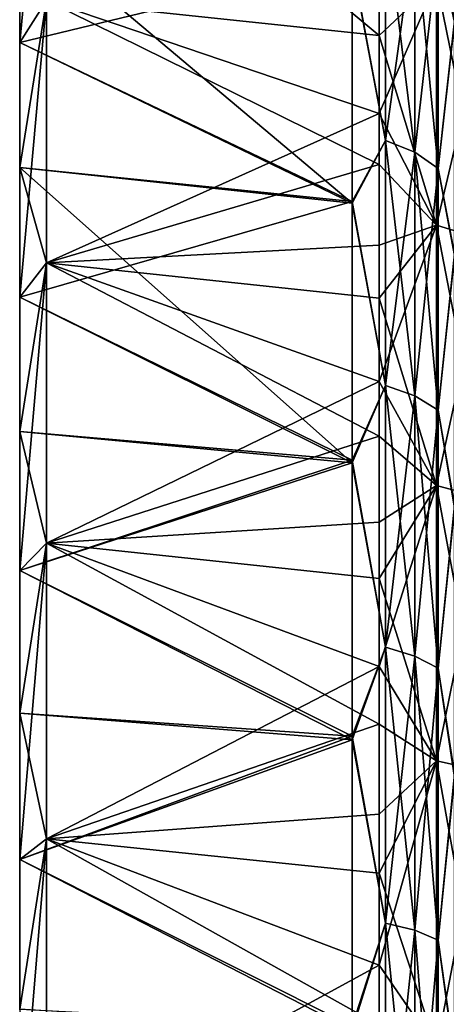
# Model space of a CAD drawing. Header units: metres. Extents: x -62 to 150, y -92 to 92.
# Tile 241 of 256: x -61.74 to -57.57, y 70.82 to 80.43. Entities that reach past the tile are written whole.
import ezdxf

# ---------------------------------------------------------------- set-up
doc = ezdxf.new("R2010")
doc.units = ezdxf.units.M
doc.layers.add('solid_500615', color=7, linetype='CONTINUOUS')

msp = doc.modelspace()

# ---------------------------------------------------------------- linework, layer by layer
at = {"layer": 'solid_500615'}
for points in [[(-61.739399, 80.20739, 16.369146), (-61.478928, 80.617783, 17.953194), (-61.478928, 82.980972, 15.811324)], [(-61.739399, 80.20739, 16.369146), (-61.478928, 82.980972, 15.811324), (-61.739399, 81.373672, 15.315448)], [(-61.478928, 82.980972, -30.150616), (-58.231422, 82.569389, -29.752386), (-58.231422, 80.277451, -31.831003)], [(-61.478928, 80.617783, -32.292484), (-61.478928, 82.980972, -30.150616), (-58.231422, 80.277451, -31.831003)], [(-57.670368, 80.802757, -31.177307), (-58.231422, 80.277451, -31.831003), (-58.231422, 82.569389, -29.752386)], [(-57.652737, 81.153496, -28.323143), (-57.496037, 80.417503, -28.620672), (-57.496037, 82.480606, -26.447702)], [(-57.652737, 81.153496, 13.983851), (-57.496037, 82.474602, 12.115407), (-57.496037, 80.403732, 14.294485)], [(-58.16885, 79.252823, -30.629278), (-58.16885, 81.459564, -28.629208), (-58.491894, 80.993622, -29.225948)], [(-58.16885, 81.459564, 14.289915), (-58.16885, 79.252823, 16.289988), (-58.491894, 80.979454, 14.900131)], [(-57.882275, 81.330574, -28.500223), (-58.16885, 81.459564, -28.629208), (-58.16885, 79.252823, -30.629278)], [(-57.882275, 79.1371, 16.148981), (-58.16885, 79.252823, 16.289988), (-58.16885, 81.459564, 14.289915)], [(-57.882275, 81.330574, 14.160931), (-57.882275, 79.1371, 16.148981), (-58.16885, 81.459564, 14.289915)], [(-61.739399, 81.373672, -29.654739), (-61.478928, 80.617783, -32.292484), (-61.739399, 80.20739, -30.708439)], [(-61.739399, 81.373672, -29.654739), (-61.739399, 80.20739, -30.708439), (-58.491894, 80.993622, -29.225948)], [(-61.739399, 81.373672, 15.315448), (-58.491894, 80.979454, 14.900131), (-58.491894, 78.63932, 16.909147)], [(-61.739399, 80.20739, 16.369146), (-61.739399, 81.373672, 15.315448), (-58.491894, 78.63932, 16.909147)], [(-57.882275, 79.1371, -30.488272), (-57.882275, 81.330574, -28.500223), (-58.16885, 79.252823, -30.629278)], [(-57.652737, 81.153496, -28.323143), (-57.882275, 81.330574, -28.500223), (-57.882275, 79.1371, -30.488272)], [(-57.652737, 78.978233, 15.955398), (-57.882275, 79.1371, 16.148981), (-57.882275, 81.330574, 14.160931)], [(-57.652737, 81.153496, 13.983851), (-57.652737, 78.978233, 15.955398), (-57.882275, 81.330574, 14.160931)], [(-57.652737, 78.978233, -30.294689), (-57.652737, 81.153496, -28.323143), (-57.882275, 79.1371, -30.488272)], [(-57.652737, 78.978233, -30.294689), (-57.496037, 80.417503, -28.620672), (-57.652737, 81.153496, -28.323143)], [(-57.652737, 81.153496, 13.983851), (-57.496037, 80.403732, 14.294485), (-57.652737, 78.978233, 15.955398)], [(-61.739399, 80.20739, -30.708439), (-58.491894, 78.657135, -31.234636), (-58.491894, 80.993622, -29.225948)], [(-58.16885, 79.252823, -30.629278), (-58.491894, 80.993622, -29.225948), (-58.491894, 78.657135, -31.234636)], [(-58.16885, 79.252823, 16.289988), (-58.491894, 78.63932, 16.909147), (-58.491894, 80.979454, 14.900131)], [(-61.478928, 80.617783, 17.953194), (-58.231422, 79.516075, 18.098522), (-58.231422, 80.753998, 17.09203)], [(-57.670368, 78.426491, -33.046028), (-58.231422, 80.277451, -31.831003), (-57.670368, 80.802757, -31.177307)], [(-57.670368, 80.802757, 16.838015), (-58.231422, 80.753998, 17.09203), (-58.231422, 79.516075, 18.098522)], [(-57.670368, 80.802757, 16.838015), (-58.231422, 79.516075, 18.098522), (-57.670368, 78.426491, 18.706734)], [(-57.670368, 80.802757, 16.838015), (-57.670368, 78.426491, 18.706734), (-57.152866, 80.622795, 16.630325)], [(-57.670368, 80.802757, -31.177307), (-57.152866, 80.622795, -30.969618), (-57.152866, 78.267082, -32.82217)], [(-57.670368, 78.426491, -33.046028), (-57.670368, 80.802757, -31.177307), (-57.152866, 78.267082, -32.82217)], [(-57.670368, 78.426491, 18.706734), (-57.152866, 78.267082, 18.482878), (-57.152866, 80.622795, 16.630325)], [(-61.739399, 78.989235, -31.701714), (-61.478928, 80.617783, -32.292484), (-61.478928, 78.05603, -34.19241)], [(-61.739399, 80.20739, -30.708439), (-61.478928, 80.617783, -32.292484), (-61.739399, 78.989235, -31.701714)], [(-61.739399, 77.722336, 18.292725), (-61.478928, 78.05603, 19.853117), (-61.478928, 80.617783, 17.953194)], [(-61.739399, 78.989235, 17.362423), (-61.478928, 80.617783, 17.953194), (-61.739399, 80.20739, 16.369146)], [(-61.739399, 77.722336, 18.292725), (-61.478928, 80.617783, 17.953194), (-61.739399, 78.989235, 17.362423)], [(-61.478928, 80.617783, -32.292484), (-58.231422, 80.277451, -31.831003), (-58.231422, 79.017395, -32.815231)], [(-61.478928, 78.05603, -34.19241), (-61.478928, 80.617783, -32.292484), (-58.231422, 79.017395, -32.815231)], [(-61.478928, 80.617783, 17.953194), (-61.478928, 78.05603, 19.853117), (-58.231422, 79.516075, 18.098522)], [(-57.652737, 78.978233, -30.294689), (-57.496037, 78.145142, -30.574236), (-57.496037, 80.417503, -28.620672)], [(-57.652737, 78.978233, 15.955398), (-57.496037, 80.403732, 14.294485), (-57.496037, 78.127815, 16.248369)], [(-57.670368, 78.426491, -33.046028), (-58.231422, 79.017395, -32.815231), (-58.231422, 80.277451, -31.831003)], [(-61.739399, 80.20739, -30.708439), (-61.739399, 78.989235, -31.701714), (-58.491894, 78.657135, -31.234636)], [(-61.739399, 78.989235, 17.362423), (-61.739399, 80.20739, 16.369146), (-58.491894, 78.63932, 16.909147)], [(-61.478928, 78.05603, 19.853117), (-58.231422, 78.229286, 19.042002), (-58.231422, 79.516075, 18.098522)], [(-57.670368, 78.426491, 18.706734), (-58.231422, 79.516075, 18.098522), (-58.231422, 78.229286, 19.042002)], [(-58.16885, 76.860672, -32.403419), (-58.16885, 79.252823, -30.629278), (-58.491894, 78.657135, -31.234636)], [(-58.16885, 79.252823, 16.289988), (-58.16885, 76.860672, 18.064129), (-58.491894, 78.63932, 16.909147)], [(-57.882275, 79.1371, -30.488272), (-58.16885, 79.252823, -30.629278), (-58.16885, 76.860672, -32.403419)], [(-57.882275, 76.759323, 17.912458), (-58.16885, 76.860672, 18.064129), (-58.16885, 79.252823, 16.289988)], [(-57.882275, 79.1371, 16.148981), (-57.882275, 76.759323, 17.912458), (-58.16885, 79.252823, 16.289988)], [(-57.882275, 76.759323, -32.251751), (-57.882275, 79.1371, -30.488272), (-58.16885, 76.860672, -32.403419)], [(-57.652737, 78.978233, -30.294689), (-57.882275, 79.1371, -30.488272), (-57.882275, 76.759323, -32.251751)], [(-57.652737, 76.620193, 17.704235), (-57.882275, 76.759323, 17.912458), (-57.882275, 79.1371, 16.148981)], [(-57.652737, 78.978233, 15.955398), (-57.652737, 76.620193, 17.704235), (-57.882275, 79.1371, 16.148981)], [(-61.739399, 78.989235, -31.701714), (-61.478928, 78.05603, -34.19241), (-61.739399, 77.722336, -32.632015)], [(-61.739399, 78.989235, -31.701714), (-61.739399, 77.722336, -32.632015), (-58.491894, 78.657135, -31.234636)], [(-61.739399, 78.989235, 17.362423), (-58.491894, 78.63932, 16.909147), (-58.491894, 76.104408, 18.673353)], [(-61.739399, 77.722336, 18.292725), (-61.739399, 78.989235, 17.362423), (-58.491894, 76.104408, 18.673353)], [(-61.478928, 78.05603, -34.19241), (-58.231422, 79.017395, -32.815231), (-58.231422, 77.711037, -33.734222)], [(-57.670368, 78.426491, -33.046028), (-58.231422, 77.711037, -33.734222), (-58.231422, 79.017395, -32.815231)], [(-57.652737, 76.620193, -32.04353), (-57.652737, 78.978233, -30.294689), (-57.882275, 76.759323, -32.251751)], [(-57.652737, 76.620193, -32.04353), (-57.496037, 78.145142, -30.574236), (-57.652737, 78.978233, -30.294689)], [(-57.652737, 78.978233, 15.955398), (-57.496037, 78.127815, 16.248369), (-57.652737, 76.620193, 17.704235)], [(-61.739399, 77.722336, -32.632015), (-58.491894, 76.130371, -32.996449), (-58.491894, 78.657135, -31.234636)], [(-58.16885, 76.860672, -32.403419), (-58.491894, 78.657135, -31.234636), (-58.491894, 76.130371, -32.996449)], [(-58.16885, 76.860672, 18.064129), (-58.491894, 76.104408, 18.673353), (-58.491894, 78.63932, 16.909147)], [(-57.670368, 75.883347, -34.680405), (-58.231422, 77.711037, -33.734222), (-57.670368, 78.426491, -33.046028)], [(-57.670368, 78.426491, 18.706734), (-58.231422, 78.229286, 19.042002), (-58.231422, 76.899887, 19.918196)], [(-57.670368, 78.426491, 18.706734), (-58.231422, 76.899887, 19.918196), (-57.670368, 75.883347, 20.341114)], [(-57.670368, 78.426491, 18.706734), (-57.670368, 75.883347, 20.341114), (-57.152866, 78.267082, 18.482878)], [(-57.670368, 78.426491, -33.046028), (-57.152866, 78.267082, -32.82217), (-57.152866, 75.745941, -34.44241)], [(-57.670368, 75.883347, -34.680405), (-57.670368, 78.426491, -33.046028), (-57.152866, 75.745941, -34.44241)], [(-61.478928, 78.05603, 19.853117), (-58.231422, 76.899887, 19.918196), (-58.231422, 78.229286, 19.042002)], [(-57.670368, 75.883347, 20.341114), (-57.152866, 75.745941, 20.103119), (-57.152866, 78.267082, 18.482878)], [(-57.652737, 76.620193, -32.04353), (-57.496037, 75.687714, -32.287701), (-57.496037, 78.145142, -30.574236)], [(-57.652737, 76.620193, 17.704235), (-57.496037, 78.127815, 16.248369), (-57.496037, 75.662468, 17.964161)], [(-61.739399, 76.409935, -33.496956), (-61.478928, 78.05603, -34.19241), (-61.478928, 75.320396, -35.832088)], [(-61.739399, 77.722336, -32.632015), (-61.478928, 78.05603, -34.19241), (-61.739399, 76.409935, -33.496956)], [(-61.739399, 75.05542, 19.955025), (-61.478928, 75.320396, 21.492796), (-61.478928, 78.05603, 19.853117)], [(-61.739399, 76.409935, 19.157665), (-61.478928, 78.05603, 19.853117), (-61.739399, 77.722336, 18.292725)], [(-61.739399, 75.05542, 19.955025), (-61.478928, 78.05603, 19.853117), (-61.739399, 76.409935, 19.157665)], [(-61.478928, 78.05603, -34.19241), (-58.231422, 77.711037, -33.734222), (-58.231422, 76.364998, -34.583954)], [(-61.478928, 75.320396, -35.832088), (-61.478928, 78.05603, -34.19241), (-58.231422, 76.364998, -34.583954)], [(-61.478928, 78.05603, 19.853117), (-61.478928, 75.320396, 21.492796), (-58.231422, 76.899887, 19.918196)], [(-61.739399, 77.722336, -32.632015), (-61.739399, 76.409935, -33.496956), (-58.491894, 76.130371, -32.996449)], [(-61.739399, 76.409935, 19.157665), (-61.739399, 77.722336, 18.292725), (-58.491894, 76.104408, 18.673353)], [(-57.670368, 75.883347, -34.680405), (-58.231422, 76.364998, -34.583954), (-58.231422, 77.711037, -33.734222)], [(-61.478928, 75.320396, 21.492796), (-58.231422, 75.526939, 20.727871), (-58.231422, 76.899887, 19.918196)], [(-57.670368, 75.883347, 20.341114), (-58.231422, 76.899887, 19.918196), (-58.231422, 75.526939, 20.727871)], [(-58.16885, 74.306137, -33.934547), (-58.16885, 76.860672, -32.403419), (-58.491894, 76.130371, -32.996449)], [(-58.16885, 76.860672, 18.064129), (-58.16885, 74.306137, 19.595257), (-58.491894, 76.104408, 18.673353)], [(-57.882275, 76.759323, -32.251751), (-58.16885, 76.860672, -32.403419), (-58.16885, 74.306137, -33.934547)], [(-57.882275, 74.220146, 19.434383), (-58.16885, 74.306137, 19.595257), (-58.16885, 76.860672, 18.064129)], [(-57.882275, 76.759323, 17.912458), (-57.882275, 74.220146, 19.434383), (-58.16885, 76.860672, 18.064129)], [(-57.882275, 74.220146, -33.773674), (-57.882275, 76.759323, -32.251751), (-58.16885, 74.306137, -33.934547)], [(-57.652737, 76.620193, -32.04353), (-57.882275, 76.759323, -32.251751), (-57.882275, 74.220146, -33.773674)], [(-57.652737, 74.102097, 19.213526), (-57.882275, 74.220146, 19.434383), (-57.882275, 76.759323, 17.912458)], [(-57.652737, 76.620193, 17.704235), (-57.652737, 74.102097, 19.213526), (-57.882275, 76.759323, 17.912458)], [(-57.652737, 74.102097, -33.552818), (-57.652737, 76.620193, -32.04353), (-57.882275, 74.220146, -33.773674)], [(-57.652737, 74.102097, -33.552818), (-57.496037, 75.687714, -32.287701), (-57.652737, 76.620193, -32.04353)], [(-57.652737, 76.620193, 17.704235), (-57.496037, 75.662468, 17.964161), (-57.652737, 74.102097, 19.213526)], [(-61.739399, 76.409935, -33.496956), (-61.478928, 75.320396, -35.832088), (-61.739399, 75.05542, -34.294315)], [(-61.739399, 76.409935, -33.496956), (-61.739399, 75.05542, -34.294315), (-58.491894, 76.130371, -32.996449)], [(-61.739399, 75.05542, 19.955025), (-61.739399, 76.409935, 19.157665), (-58.491894, 76.104408, 18.673353)], [(-61.478928, 75.320396, -35.832088), (-58.231422, 76.364998, -34.583954), (-58.231422, 74.977959, -35.365715)], [(-57.670368, 75.883347, -34.680405), (-58.231422, 74.977959, -35.365715), (-58.231422, 76.364998, -34.583954)], [(-61.739399, 75.05542, -34.294315), (-58.491894, 73.438614, -34.493923), (-58.491894, 76.130371, -32.996449)], [(-61.739399, 75.05542, 19.955025), (-58.491894, 76.104408, 18.673353), (-58.491894, 73.402275, 20.172476)], [(-58.16885, 74.306137, -33.934547), (-58.491894, 76.130371, -32.996449), (-58.491894, 73.438614, -34.493923)], [(-58.16885, 74.306137, 19.595257), (-58.491894, 73.402275, 20.172476), (-58.491894, 76.104408, 18.673353)], [(-57.670368, 73.196358, -36.065643), (-58.231422, 74.977959, -35.365715), (-57.670368, 75.883347, -34.680405)], [(-57.670368, 75.883347, 20.341114), (-58.231422, 75.526939, 20.727871), (-58.231422, 74.118271, 21.466551)], [(-57.670368, 75.883347, 20.341114), (-58.231422, 74.118271, 21.466551), (-57.670368, 73.196358, 21.726351)], [(-57.670368, 75.883347, 20.341114), (-57.670368, 73.196358, 21.726351), (-57.152866, 75.745941, 20.103119)], [(-57.670368, 75.883347, -34.680405), (-57.152866, 75.745941, -34.44241), (-57.152866, 73.082199, -35.815662)], [(-57.670368, 73.196358, -36.065643), (-57.670368, 75.883347, -34.680405), (-57.152866, 73.082199, -35.815662)], [(-57.670368, 73.196358, 21.726351), (-57.152866, 73.082199, 21.476372), (-57.152866, 75.745941, 20.103119)], [(-57.652737, 74.102097, -33.552818), (-57.496037, 73.069824, -33.744083), (-57.496037, 75.687714, -32.287701)], [(-57.652737, 74.102097, 19.213526), (-57.496037, 75.662468, 17.964161), (-57.496037, 73.034485, 19.422144)], [(-61.478928, 75.320396, 21.492796), (-58.231422, 74.118271, 21.466551), (-58.231422, 75.526939, 20.727871)], [(-61.739399, 73.662254, -35.022045), (-61.478928, 75.320396, -35.832088), (-61.478928, 72.43721, -37.195732)], [(-61.739399, 75.05542, -34.294315), (-61.478928, 75.320396, -35.832088), (-61.739399, 73.662254, -35.022045)], [(-61.739399, 72.234016, 21.338987), (-61.478928, 72.43721, 22.85644), (-61.478928, 75.320396, 21.492796)], [(-61.739399, 73.662254, 20.682755), (-61.478928, 75.320396, 21.492796), (-61.739399, 75.05542, 19.955025)], [(-61.739399, 72.234016, 21.338987), (-61.478928, 75.320396, 21.492796), (-61.739399, 73.662254, 20.682755)], [(-61.478928, 75.320396, -35.832088), (-58.231422, 74.977959, -35.365715), (-58.231422, 73.555489, -36.0765)], [(-61.478928, 72.43721, -37.195732), (-61.478928, 75.320396, -35.832088), (-58.231422, 73.555489, -36.0765)], [(-61.478928, 75.320396, 21.492796), (-61.478928, 72.43721, 22.85644), (-58.231422, 74.118271, 21.466551)], [(-61.739399, 75.05542, -34.294315), (-61.739399, 73.662254, -35.022045), (-58.491894, 73.438614, -34.493923)], [(-61.739399, 73.662254, 20.682755), (-61.739399, 75.05542, 19.955025), (-58.491894, 73.402275, 20.172476)], [(-57.670368, 73.196358, -36.065643), (-58.231422, 73.555489, -36.0765), (-58.231422, 74.977959, -35.365715)], [(-58.16885, 71.613831, -35.207912), (-58.16885, 74.306137, -33.934547), (-58.491894, 73.438614, -34.493923)], [(-58.16885, 74.306137, 19.595257), (-58.16885, 71.613831, 20.868622), (-58.491894, 73.402275, 20.172476)], [(-57.882275, 74.220146, -33.773674), (-58.16885, 74.306137, -33.934547), (-58.16885, 71.613831, -35.207912)], [(-57.882275, 71.544022, 20.700096), (-58.16885, 71.613831, 20.868622), (-58.16885, 74.306137, 19.595257)], [(-57.882275, 74.220146, 19.434383), (-57.882275, 71.544022, 20.700096), (-58.16885, 74.306137, 19.595257)], [(-57.882275, 71.544022, -35.039387), (-57.882275, 74.220146, -33.773674), (-58.16885, 71.613831, -35.207912)], [(-57.652737, 74.102097, -33.552818), (-57.882275, 74.220146, -33.773674), (-57.882275, 71.544022, -35.039387)], [(-57.652737, 71.448189, 20.468731), (-57.882275, 71.544022, 20.700096), (-57.882275, 74.220146, 19.434383)], [(-57.652737, 74.102097, 19.213526), (-57.652737, 71.448189, 20.468731), (-57.882275, 74.220146, 19.434383)], [(-61.478928, 72.43721, 22.85644), (-58.231422, 72.677391, 22.132933), (-58.231422, 74.118271, 21.466551)], [(-57.670368, 73.196358, 21.726351), (-58.231422, 74.118271, 21.466551), (-58.231422, 72.677391, 22.132933)], [(-57.652737, 71.448189, -34.808022), (-57.652737, 74.102097, -33.552818), (-57.882275, 71.544022, -35.039387)], [(-57.652737, 71.448189, -34.808022), (-57.496037, 73.069824, -33.744083), (-57.652737, 74.102097, -33.552818)], [(-57.652737, 74.102097, 19.213526), (-57.496037, 73.034485, 19.422144), (-57.652737, 71.448189, 20.468731)], [(-61.739399, 73.662254, -35.022045), (-61.478928, 72.43721, -37.195732), (-61.739399, 72.234016, -35.67828)], [(-61.739399, 73.662254, -35.022045), (-61.739399, 72.234016, -35.67828), (-58.491894, 73.438614, -34.493923)], [(-61.739399, 72.234016, 21.338987), (-61.739399, 73.662254, 20.682755), (-58.491894, 73.402275, 20.172476)], [(-61.478928, 72.43721, -37.195732), (-58.231422, 73.555489, -36.0765), (-58.231422, 72.101357, -36.714775)], [(-57.670368, 73.196358, -36.065643), (-58.231422, 72.101357, -36.714775), (-58.231422, 73.555489, -36.0765)], [(-61.739399, 72.234016, -35.67828), (-58.491894, 70.607521, -35.712475), (-58.491894, 73.438614, -34.493923)], [(-58.16885, 71.613831, -35.207912), (-58.491894, 73.438614, -34.493923), (-58.491894, 70.607521, -35.712475)], [(-61.739399, 72.234016, 21.338987), (-58.491894, 73.402275, 20.172476), (-58.491894, 70.568832, 21.387531)], [(-58.16885, 71.613831, 20.868622), (-58.491894, 70.568832, 21.387531), (-58.491894, 73.402275, 20.172476)], [(-57.670368, 70.38987, -37.189194), (-58.231422, 72.101357, -36.714775), (-57.670368, 73.196358, -36.065643)], [(-57.670368, 73.196358, 21.726351), (-58.231422, 72.677391, 22.132933), (-58.231422, 71.204758, 22.727022)], [(-57.670368, 73.196358, 21.726351), (-58.231422, 71.204758, 22.727022), (-57.670368, 70.38987, 22.849901)], [(-57.670368, 73.196358, 21.726351), (-57.670368, 70.38987, 22.849901), (-57.152866, 73.082199, 21.476372)], [(-57.670368, 73.196358, -36.065643), (-57.152866, 73.082199, -35.815662), (-57.152866, 70.29998, -36.929493)], [(-57.670368, 70.38987, -37.189194), (-57.670368, 73.196358, -36.065643), (-57.152866, 70.29998, -36.929493)], [(-57.670368, 70.38987, 22.849901), (-57.152866, 70.29998, 22.590202), (-57.152866, 73.082199, 21.476372)], [(-57.652737, 71.448189, -34.808022), (-57.496037, 70.316429, -34.929192), (-57.496037, 73.069824, -33.744083)], [(-57.652737, 71.448189, 20.468731), (-57.496037, 73.034485, 19.422144), (-57.496037, 70.278793, 20.603857)], [(-61.478928, 72.43721, 22.85644), (-58.231422, 71.204758, 22.727022), (-58.231422, 72.677391, 22.132933)], [(-61.739399, 70.774376, -36.261333), (-61.478928, 72.43721, -37.195732), (-61.478928, 69.43425, -38.270206)], [(-61.739399, 72.234016, -35.67828), (-61.478928, 72.43721, -37.195732), (-61.739399, 70.774376, -36.261333)], [(-61.739399, 69.287079, 22.430414), (-61.478928, 69.43425, 23.930916), (-61.478928, 72.43721, 22.85644)], [(-61.739399, 70.774376, 21.922041), (-61.478928, 72.43721, 22.85644), (-61.739399, 72.234016, 21.338987)], [(-61.739399, 69.287079, 22.430414), (-61.478928, 72.43721, 22.85644), (-61.739399, 70.774376, 21.922041)], [(-61.478928, 72.43721, -37.195732), (-58.231422, 72.101357, -36.714775), (-58.231422, 70.616867, -37.280102)], [(-61.478928, 69.43425, -38.270206), (-61.478928, 72.43721, -37.195732), (-58.231422, 70.616867, -37.280102)], [(-61.478928, 72.43721, 22.85644), (-61.478928, 69.43425, 23.930916), (-58.231422, 71.204758, 22.727022)], [(-61.739399, 72.234016, -35.67828), (-61.739399, 70.774376, -36.261333), (-58.491894, 70.607521, -35.712475)], [(-61.739399, 70.774376, 21.922041), (-61.739399, 72.234016, 21.338987), (-58.491894, 70.568832, 21.387531)], [(-57.670368, 70.38987, -37.189194), (-58.231422, 70.616867, -37.280102), (-58.231422, 72.101357, -36.714775)], [(-58.16885, 68.809677, -36.211258), (-58.16885, 71.613831, -35.207912), (-58.491894, 70.607521, -35.712475)], [(-58.16885, 71.613831, 20.868622), (-58.16885, 68.809677, 21.871965), (-58.491894, 70.568832, 21.387531)], [(-57.882275, 71.544022, -35.039387), (-58.16885, 71.613831, -35.207912), (-58.16885, 68.809677, -36.211258)], [(-57.882275, 68.756721, 21.697409), (-58.16885, 68.809677, 21.871965), (-58.16885, 71.613831, 20.868622)], [(-57.882275, 71.544022, 20.700096), (-57.882275, 68.756721, 21.697409), (-58.16885, 71.613831, 20.868622)], [(-57.882275, 68.756721, -36.036701), (-57.882275, 71.544022, -35.039387), (-58.16885, 68.809677, -36.211258)], [(-57.652737, 71.448189, -34.808022), (-57.882275, 71.544022, -35.039387), (-57.882275, 68.756721, -36.036701)], [(-57.652737, 68.684029, 21.457764), (-57.882275, 68.756721, 21.697409), (-57.882275, 71.544022, 20.700096)], [(-57.652737, 71.448189, 20.468731), (-57.652737, 68.684029, 21.457764), (-57.882275, 71.544022, 20.700096)], [(-57.652737, 68.684029, -35.797054), (-57.652737, 71.448189, -34.808022), (-57.882275, 68.756721, -36.036701)], [(-57.652737, 68.684029, -35.797054), (-57.496037, 70.316429, -34.929192), (-57.652737, 71.448189, -34.808022)], [(-57.652737, 71.448189, 20.468731), (-57.496037, 70.278793, 20.603857), (-57.652737, 68.684029, 21.457764)], [(-61.478928, 69.43425, 23.930916), (-58.231422, 69.701172, 23.248188), (-58.231422, 71.204758, 22.727022)], [(-57.670368, 70.38987, 22.849901), (-58.231422, 71.204758, 22.727022), (-58.231422, 69.701172, 23.248188)]]:
    msp.add_3dface(points, dxfattribs=at)

doc.saveas('drawing.dxf')
